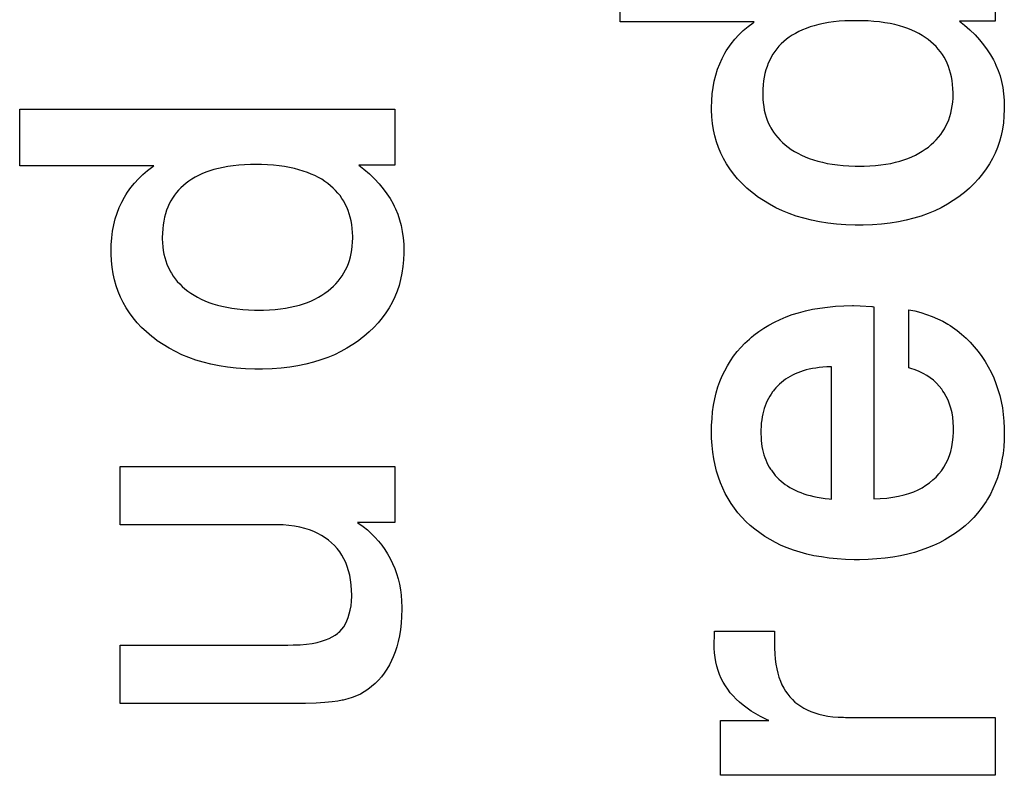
# Paper-space layout '170608_CRESCAD_1' of a CAD drawing. Header units: inches. Extents: x 0 to 17, y 0 to 11.
# Tile 102 of 139: x 15.1533 to 15.2582, y 6.6508 to 6.7313. Entities that reach past the tile are written whole.
import ezdxf

# ---------------------------------------------------------------- set-up
doc = ezdxf.new("R2010")
doc.units = ezdxf.units.IN
doc.header["$LTSCALE"] = 0.935
doc.header["$MEASUREMENT"] = 0
doc.linetypes.add('HIDDEN', pattern=[0.2, 0.1, -0.1])
doc.layers.add('DEFAULT_2', color=7, linetype='HIDDEN')

psp = doc.layouts.new('170608_CRESCAD_1')

# ---------------------------------------------------------------- linework, layer by layer
at = {"layer": 'DEFAULT_2', "color": 7, "linetype": 'CONTINUOUS'}
for p, q in [((15.21727, 6.73104), (15.21727, 6.73708)), ((15.25721, 6.73708), (15.25721, 6.73113)), ((15.23155, 6.73104), (15.21727, 6.73104)), ((15.23038, 6.73012), (15.23089, 6.73055)), ((15.23089, 6.73055), (15.23143, 6.73096)), ((15.23143, 6.73096), (15.23155, 6.73104)), ((15.2375, 6.73051), (15.23707, 6.73036)), ((15.23794, 6.73064), (15.2375, 6.73051)), ((15.23842, 6.73077), (15.23794, 6.73064)), ((15.23892, 6.73088), (15.23842, 6.73077)), ((15.23944, 6.73097), (15.23892, 6.73088)), ((15.24, 6.73105), (15.23944, 6.73097)), ((15.24058, 6.73111), (15.24, 6.73105)), ((15.2412, 6.73115), (15.24058, 6.73111)), ((15.24185, 6.73118), (15.2412, 6.73115)), ((15.24238, 6.73118), (15.24185, 6.73118)), ((15.243, 6.73117), (15.24238, 6.73118)), ((15.24366, 6.73115), (15.243, 6.73117)), ((15.24429, 6.7311), (15.24366, 6.73115)), ((15.24489, 6.73104), (15.24429, 6.7311)), ((15.24546, 6.73096), (15.24489, 6.73104)), ((15.246, 6.73087), (15.24546, 6.73096)), ((15.24651, 6.73076), (15.246, 6.73087)), ((15.247, 6.73063), (15.24651, 6.73076)), ((15.24746, 6.73049), (15.247, 6.73063)), ((15.2479, 6.73034), (15.24746, 6.73049)), ((15.25721, 6.73113), (15.25339, 6.73113)), ((15.25339, 6.73113), (15.25392, 6.7307)), ((15.25392, 6.7307), (15.25451, 6.73019)), ((15.22949, 6.72921), (15.22991, 6.72968)), ((15.22991, 6.72968), (15.23038, 6.73012)), ((15.23528, 6.72942), (15.23498, 6.7292)), ((15.2356, 6.72963), (15.23528, 6.72942)), ((15.23594, 6.72983), (15.2356, 6.72963)), ((15.23629, 6.73002), (15.23594, 6.72983)), ((15.23667, 6.7302), (15.23629, 6.73002)), ((15.23707, 6.73036), (15.23667, 6.7302)), ((15.24831, 6.73018), (15.2479, 6.73034)), ((15.2487, 6.73), (15.24831, 6.73018)), ((15.24907, 6.72981), (15.2487, 6.73)), ((15.24942, 6.72961), (15.24907, 6.72981)), ((15.24975, 6.7294), (15.24942, 6.72961)), ((15.25007, 6.72917), (15.24975, 6.7294)), ((15.25451, 6.73019), (15.25505, 6.72966)), ((15.25505, 6.72966), (15.25554, 6.72914)), ((15.22874, 6.72823), (15.2291, 6.72873)), ((15.2291, 6.72873), (15.22949, 6.72921)), ((15.23418, 6.72846), (15.23395, 6.72819)), ((15.23443, 6.72872), (15.23418, 6.72846)), ((15.2347, 6.72896), (15.23443, 6.72872)), ((15.23498, 6.7292), (15.2347, 6.72896)), ((15.25036, 6.72893), (15.25007, 6.72917)), ((15.25064, 6.72868), (15.25036, 6.72893)), ((15.2509, 6.72842), (15.25064, 6.72868)), ((15.25114, 6.72816), (15.2509, 6.72842)), ((15.25554, 6.72914), (15.25597, 6.72862)), ((15.25597, 6.72862), (15.25636, 6.72809)), ((15.22813, 6.72717), (15.22842, 6.72771)), ((15.22842, 6.72771), (15.22857, 6.72798)), ((15.22857, 6.72798), (15.22874, 6.72823)), ((15.23336, 6.72731), (15.23319, 6.72699)), ((15.23354, 6.72762), (15.23336, 6.72731)), ((15.23374, 6.72791), (15.23354, 6.72762)), ((15.23384, 6.72805), (15.23374, 6.72791)), ((15.23395, 6.72819), (15.23384, 6.72805)), ((15.25136, 6.72788), (15.25114, 6.72816)), ((15.25157, 6.72758), (15.25136, 6.72788)), ((15.25176, 6.72728), (15.25157, 6.72758)), ((15.25636, 6.72809), (15.25671, 6.72755)), ((15.25671, 6.72755), (15.25701, 6.72702)), ((15.22764, 6.72601), (15.22787, 6.7266)), ((15.22787, 6.7266), (15.22813, 6.72717)), ((15.23291, 6.72631), (15.23279, 6.72595)), ((15.23304, 6.72666), (15.23291, 6.72631)), ((15.23319, 6.72699), (15.23304, 6.72666)), ((15.25193, 6.72697), (15.25176, 6.72728)), ((15.25209, 6.72664), (15.25193, 6.72697)), ((15.25222, 6.72631), (15.25209, 6.72664)), ((15.25235, 6.72595), (15.25222, 6.72631)), ((15.25701, 6.72702), (15.25715, 6.72674)), ((15.25715, 6.72674), (15.25728, 6.72646)), ((15.25728, 6.72646), (15.25751, 6.72589)), ((15.22729, 6.72475), (15.22745, 6.72539)), ((15.22745, 6.72539), (15.22764, 6.72601)), ((15.23269, 6.72557), (15.23261, 6.72518)), ((15.23279, 6.72595), (15.23269, 6.72557)), ((15.25245, 6.72559), (15.25235, 6.72595)), ((15.25254, 6.72521), (15.25245, 6.72559)), ((15.25261, 6.72481), (15.25254, 6.72521)), ((15.25751, 6.72589), (15.25771, 6.7253)), ((15.25771, 6.7253), (15.25787, 6.72469)), ((15.22716, 6.72408), (15.22729, 6.72475)), ((15.23249, 6.72434), (15.23246, 6.72389)), ((15.23254, 6.72477), (15.23249, 6.72434)), ((15.23261, 6.72518), (15.23254, 6.72477)), ((15.25266, 6.7244), (15.25261, 6.72481)), ((15.2527, 6.72397), (15.25266, 6.7244)), ((15.25787, 6.72469), (15.258, 6.72405)), ((15.22702, 6.72266), (15.22707, 6.72338)), ((15.22707, 6.72338), (15.22716, 6.72408)), ((15.23246, 6.72389), (15.23245, 6.72341)), ((15.23245, 6.72341), (15.23245, 6.72338)), ((15.23245, 6.72338), (15.23245, 6.72327)), ((15.23245, 6.72327), (15.23247, 6.72284)), ((15.25271, 6.72351), (15.2527, 6.72397)), ((15.25272, 6.72338), (15.25271, 6.72351)), ((15.25271, 6.72293), (15.25272, 6.72337)), ((15.25272, 6.72337), (15.25272, 6.72338)), ((15.258, 6.72405), (15.25809, 6.72339)), ((15.25809, 6.72339), (15.25815, 6.7227)), ((15.227, 6.72194), (15.22702, 6.72266)), ((15.23247, 6.72284), (15.2325, 6.72242)), ((15.2325, 6.72242), (15.23255, 6.72203)), ((15.25256, 6.72172), (15.25263, 6.72211)), ((15.25263, 6.72211), (15.25268, 6.72251)), ((15.25268, 6.72251), (15.25271, 6.72293)), ((15.25815, 6.7227), (15.25817, 6.72199)), ((15.15335, 6.71572), (15.15335, 6.72176)), ((15.15335, 6.72176), (15.1933, 6.72176)), ((15.1933, 6.72176), (15.1933, 6.7158)), ((15.227, 6.72167), (15.227, 6.72194)), ((15.22704, 6.72094), (15.227, 6.72167)), ((15.23255, 6.72203), (15.23262, 6.72164)), ((15.23262, 6.72164), (15.23271, 6.72127)), ((15.23271, 6.72127), (15.23282, 6.72092)), ((15.25237, 6.72098), (15.25248, 6.72134)), ((15.25248, 6.72134), (15.25256, 6.72172)), ((15.25813, 6.72102), (15.25807, 6.72031)), ((15.25817, 6.72176), (15.25813, 6.72102)), ((15.25817, 6.72199), (15.25817, 6.72176)), ((15.22711, 6.72024), (15.22704, 6.72094)), ((15.22721, 6.71956), (15.22711, 6.72024)), ((15.23282, 6.72092), (15.23294, 6.72058)), ((15.23294, 6.72058), (15.23308, 6.72024)), ((15.23308, 6.72024), (15.23324, 6.71992)), ((15.25179, 6.71965), (15.25196, 6.71997)), ((15.25196, 6.71997), (15.25212, 6.72029)), ((15.25212, 6.72029), (15.25225, 6.72063)), ((15.25225, 6.72063), (15.25237, 6.72098)), ((15.25807, 6.72031), (15.25796, 6.71962)), ((15.22736, 6.71891), (15.22721, 6.71956)), ((15.22753, 6.71828), (15.22736, 6.71891)), ((15.23324, 6.71992), (15.23333, 6.71977)), ((15.23333, 6.71977), (15.23342, 6.71961)), ((15.23342, 6.71961), (15.23361, 6.71931)), ((15.23361, 6.71931), (15.23382, 6.71902)), ((15.23382, 6.71902), (15.23405, 6.71874)), ((15.25117, 6.71877), (15.2514, 6.71906)), ((15.2514, 6.71906), (15.2516, 6.71935)), ((15.2516, 6.71935), (15.25179, 6.71965)), ((15.25782, 6.71896), (15.25765, 6.71831)), ((15.25796, 6.71962), (15.25782, 6.71896)), ((15.22775, 6.71766), (15.22753, 6.71828)), ((15.23405, 6.71874), (15.2343, 6.71847)), ((15.2343, 6.71847), (15.23457, 6.71821)), ((15.23457, 6.71821), (15.23485, 6.71796)), ((15.23485, 6.71796), (15.23516, 6.71771)), ((15.25009, 6.71773), (15.25039, 6.71798)), ((15.25039, 6.71798), (15.25067, 6.71823)), ((15.25067, 6.71823), (15.25093, 6.7185)), ((15.25093, 6.7185), (15.25117, 6.71877)), ((15.25765, 6.71831), (15.25744, 6.71769)), ((15.228, 6.71707), (15.22775, 6.71766)), ((15.22813, 6.71678), (15.228, 6.71707)), ((15.23516, 6.71771), (15.23549, 6.71748)), ((15.23549, 6.71748), (15.23583, 6.71726)), ((15.23583, 6.71726), (15.2362, 6.71706)), ((15.2362, 6.71706), (15.23658, 6.71686)), ((15.23658, 6.71686), (15.23698, 6.71668)), ((15.24832, 6.71668), (15.2487, 6.71687)), ((15.2487, 6.71687), (15.24907, 6.71706)), ((15.24907, 6.71706), (15.24943, 6.71727)), ((15.24943, 6.71727), (15.24976, 6.71749)), ((15.24976, 6.71749), (15.25009, 6.71773)), ((15.25719, 6.71709), (15.25691, 6.71651)), ((15.25744, 6.71769), (15.25719, 6.71709)), ((15.17666, 6.71578), (15.17608, 6.71572)), ((15.17728, 6.71583), (15.17666, 6.71578)), ((15.17793, 6.71585), (15.17728, 6.71583)), ((15.17846, 6.71586), (15.17793, 6.71585)), ((15.17908, 6.71585), (15.17846, 6.71586)), ((15.17974, 6.71582), (15.17908, 6.71585)), ((15.18037, 6.71578), (15.17974, 6.71582)), ((15.18097, 6.71572), (15.18037, 6.71578)), ((15.1933, 6.7158), (15.18947, 6.7158)), ((15.18947, 6.7158), (15.19, 6.71538)), ((15.22828, 6.71649), (15.22813, 6.71678)), ((15.2286, 6.71593), (15.22828, 6.71649)), ((15.22896, 6.71539), (15.2286, 6.71593)), ((15.23698, 6.71668), (15.2374, 6.71652)), ((15.2374, 6.71652), (15.23784, 6.71636)), ((15.23784, 6.71636), (15.23831, 6.71623)), ((15.23831, 6.71623), (15.2388, 6.7161)), ((15.2388, 6.7161), (15.23931, 6.71599)), ((15.23931, 6.71599), (15.23985, 6.7159)), ((15.23985, 6.7159), (15.24041, 6.71582)), ((15.24041, 6.71582), (15.24101, 6.71576)), ((15.24101, 6.71576), (15.24163, 6.71572)), ((15.24386, 6.71572), (15.24446, 6.71576)), ((15.24446, 6.71576), (15.24502, 6.71582)), ((15.24502, 6.71582), (15.24556, 6.7159)), ((15.24556, 6.7159), (15.24608, 6.71599)), ((15.24608, 6.71599), (15.24657, 6.7161)), ((15.24657, 6.7161), (15.24704, 6.71622)), ((15.24704, 6.71622), (15.24748, 6.71636)), ((15.24748, 6.71636), (15.24791, 6.71652)), ((15.24791, 6.71652), (15.24832, 6.71668)), ((15.2566, 6.71594), (15.25625, 6.71539)), ((15.25691, 6.71651), (15.2566, 6.71594)), ((15.16763, 6.71572), (15.15335, 6.71572)), ((15.166, 6.71435), (15.16646, 6.7148)), ((15.16646, 6.7148), (15.16697, 6.71523)), ((15.16697, 6.71523), (15.16751, 6.71564)), ((15.16751, 6.71564), (15.16763, 6.71572)), ((15.17275, 6.71487), (15.17237, 6.7147)), ((15.17315, 6.71504), (15.17275, 6.71487)), ((15.17358, 6.71519), (15.17315, 6.71504)), ((15.17402, 6.71532), (15.17358, 6.71519)), ((15.1745, 6.71544), (15.17402, 6.71532)), ((15.175, 6.71555), (15.1745, 6.71544)), ((15.17552, 6.71565), (15.175, 6.71555)), ((15.17608, 6.71572), (15.17552, 6.71565)), ((15.18154, 6.71564), (15.18097, 6.71572)), ((15.18208, 6.71554), (15.18154, 6.71564)), ((15.1826, 6.71543), (15.18208, 6.71554)), ((15.18308, 6.71531), (15.1826, 6.71543)), ((15.18354, 6.71517), (15.18308, 6.71531)), ((15.18398, 6.71502), (15.18354, 6.71517)), ((15.18439, 6.71485), (15.18398, 6.71502)), ((15.18478, 6.71468), (15.18439, 6.71485)), ((15.19, 6.71538), (15.19059, 6.71486)), ((15.19059, 6.71486), (15.19113, 6.71434)), ((15.22935, 6.71486), (15.22896, 6.71539)), ((15.22978, 6.71434), (15.22935, 6.71486)), ((15.24163, 6.71572), (15.24228, 6.7157)), ((15.24228, 6.7157), (15.24278, 6.71569)), ((15.24278, 6.71569), (15.24324, 6.71569)), ((15.24324, 6.71569), (15.24386, 6.71572)), ((15.25586, 6.71486), (15.25543, 6.71435)), ((15.25625, 6.71539), (15.25586, 6.71486)), ((15.16518, 6.71341), (15.16557, 6.71389)), ((15.16557, 6.71389), (15.166, 6.71435)), ((15.17106, 6.71387), (15.17078, 6.71364)), ((15.17136, 6.7141), (15.17106, 6.71387)), ((15.17168, 6.71431), (15.17136, 6.7141)), ((15.17202, 6.71451), (15.17168, 6.71431)), ((15.17237, 6.7147), (15.17202, 6.71451)), ((15.18515, 6.71449), (15.18478, 6.71468)), ((15.1855, 6.71429), (15.18515, 6.71449)), ((15.18583, 6.71407), (15.1855, 6.71429)), ((15.18615, 6.71385), (15.18583, 6.71407)), ((15.18644, 6.71361), (15.18615, 6.71385)), ((15.19113, 6.71434), (15.19162, 6.71382)), ((15.19162, 6.71382), (15.19206, 6.71329)), ((15.23025, 6.71385), (15.22978, 6.71434)), ((15.23076, 6.71336), (15.23025, 6.71385)), ((15.25497, 6.71384), (15.25447, 6.71336)), ((15.25543, 6.71435), (15.25497, 6.71384)), ((15.1645, 6.71239), (15.16465, 6.71265)), ((15.16465, 6.71265), (15.16482, 6.71291)), ((15.16482, 6.71291), (15.16518, 6.71341)), ((15.16992, 6.71273), (15.16982, 6.71259)), ((15.17003, 6.71287), (15.16992, 6.71273)), ((15.17026, 6.71314), (15.17003, 6.71287)), ((15.17051, 6.71339), (15.17026, 6.71314)), ((15.17078, 6.71364), (15.17051, 6.71339)), ((15.18672, 6.71336), (15.18644, 6.71361)), ((15.18698, 6.7131), (15.18672, 6.71336)), ((15.18722, 6.71283), (15.18698, 6.7131)), ((15.18745, 6.71255), (15.18722, 6.71283)), ((15.19206, 6.71329), (15.19244, 6.71276)), ((15.19244, 6.71276), (15.19279, 6.71223)), ((15.23132, 6.71289), (15.23076, 6.71336)), ((15.23161, 6.71266), (15.23132, 6.71289)), ((15.23191, 6.71244), (15.23161, 6.71266)), ((15.25363, 6.71266), (15.25334, 6.71244)), ((15.25392, 6.71289), (15.25363, 6.71266)), ((15.25447, 6.71336), (15.25392, 6.71289)), ((15.16395, 6.71128), (15.16421, 6.71185)), ((15.16421, 6.71185), (15.1645, 6.71239)), ((15.16927, 6.71167), (15.16913, 6.71134)), ((15.16944, 6.71199), (15.16927, 6.71167)), ((15.16962, 6.71229), (15.16944, 6.71199)), ((15.16982, 6.71259), (15.16962, 6.71229)), ((15.18765, 6.71226), (15.18745, 6.71255)), ((15.18784, 6.71196), (15.18765, 6.71226)), ((15.18801, 6.71165), (15.18784, 6.71196)), ((15.18817, 6.71132), (15.18801, 6.71165)), ((15.19279, 6.71223), (15.19309, 6.71169)), ((15.19309, 6.71169), (15.19323, 6.71142)), ((15.23253, 6.71202), (15.23191, 6.71244)), ((15.23317, 6.71163), (15.23253, 6.71202)), ((15.23384, 6.71127), (15.23317, 6.71163)), ((15.25211, 6.71163), (15.25145, 6.71127)), ((15.25274, 6.71202), (15.25211, 6.71163)), ((15.25334, 6.71244), (15.25274, 6.71202)), ((15.16353, 6.71007), (15.16372, 6.71069)), ((15.16372, 6.71069), (15.16395, 6.71128)), ((15.16887, 6.71063), (15.16877, 6.71025)), ((15.16899, 6.71099), (15.16887, 6.71063)), ((15.16913, 6.71134), (15.16899, 6.71099)), ((15.18831, 6.71098), (15.18817, 6.71132)), ((15.18843, 6.71063), (15.18831, 6.71098)), ((15.18853, 6.71027), (15.18843, 6.71063)), ((15.19323, 6.71142), (15.19336, 6.71114)), ((15.19336, 6.71114), (15.19359, 6.71057)), ((15.19359, 6.71057), (15.19379, 6.70998)), ((15.23454, 6.71094), (15.23384, 6.71127)), ((15.23526, 6.71064), (15.23454, 6.71094)), ((15.23602, 6.71038), (15.23526, 6.71064)), ((15.25006, 6.71065), (15.24931, 6.71038)), ((15.25077, 6.71094), (15.25006, 6.71065)), ((15.25145, 6.71127), (15.25077, 6.71094)), ((15.16337, 6.70943), (15.16353, 6.71007)), ((15.16869, 6.70985), (15.16862, 6.70944)), ((15.16877, 6.71025), (15.16869, 6.70985)), ((15.18862, 6.70988), (15.18853, 6.71027)), ((15.18869, 6.70949), (15.18862, 6.70988)), ((15.18875, 6.70907), (15.18869, 6.70949)), ((15.19379, 6.70998), (15.19395, 6.70937)), ((15.23681, 6.71014), (15.23602, 6.71038)), ((15.23763, 6.70993), (15.23681, 6.71014)), ((15.23849, 6.70976), (15.23763, 6.70993)), ((15.23938, 6.70962), (15.23849, 6.70976)), ((15.24031, 6.70951), (15.23938, 6.70962)), ((15.24129, 6.70944), (15.24031, 6.70951)), ((15.24509, 6.70952), (15.24413, 6.70944)), ((15.24601, 6.70962), (15.24509, 6.70952)), ((15.24689, 6.70976), (15.24601, 6.70962)), ((15.24773, 6.70994), (15.24689, 6.70976)), ((15.24854, 6.71014), (15.24773, 6.70994)), ((15.24931, 6.71038), (15.24854, 6.71014)), ((15.16315, 6.70806), (15.16324, 6.70876)), ((15.16324, 6.70876), (15.16337, 6.70943)), ((15.16854, 6.70856), (15.16853, 6.70809)), ((15.16857, 6.70901), (15.16854, 6.70856)), ((15.16862, 6.70944), (15.16857, 6.70901)), ((15.18878, 6.70864), (15.18875, 6.70907)), ((15.1888, 6.70819), (15.18878, 6.70864)), ((15.19395, 6.70937), (15.19408, 6.70873)), ((15.19408, 6.70873), (15.19417, 6.70807)), ((15.2423, 6.70941), (15.24129, 6.70944)), ((15.24271, 6.70941), (15.2423, 6.70941)), ((15.24313, 6.70941), (15.24271, 6.70941)), ((15.24413, 6.70944), (15.24313, 6.70941)), ((15.1631, 6.70733), (15.16315, 6.70806)), ((15.16853, 6.70809), (15.16853, 6.70806)), ((15.16853, 6.70806), (15.16853, 6.70795)), ((15.16853, 6.70795), (15.16855, 6.70752)), ((15.16855, 6.70752), (15.16858, 6.7071)), ((15.18876, 6.70719), (15.18879, 6.70761)), ((15.18879, 6.70761), (15.1888, 6.70805)), ((15.1888, 6.70806), (15.1888, 6.70819)), ((15.1888, 6.70805), (15.1888, 6.70806)), ((15.19417, 6.70807), (15.19423, 6.70738)), ((15.19423, 6.70738), (15.19425, 6.70667)), ((15.16308, 6.70662), (15.1631, 6.70733)), ((15.16308, 6.70634), (15.16308, 6.70662)), ((15.16312, 6.70562), (15.16308, 6.70634)), ((15.16858, 6.7071), (15.16863, 6.7067)), ((15.16863, 6.7067), (15.1687, 6.70632)), ((15.18856, 6.70602), (15.18864, 6.70639)), ((15.18864, 6.70639), (15.18871, 6.70678)), ((15.18871, 6.70678), (15.18876, 6.70719)), ((15.19425, 6.70644), (15.19422, 6.7057)), ((15.19425, 6.70667), (15.19425, 6.70644)), ((15.16319, 6.70492), (15.16312, 6.70562)), ((15.1687, 6.70632), (15.16879, 6.70595)), ((15.16879, 6.70595), (15.1689, 6.7056)), ((15.1689, 6.7056), (15.16902, 6.70525)), ((15.1882, 6.70497), (15.18834, 6.70531)), ((15.18834, 6.70531), (15.18845, 6.70566)), ((15.18845, 6.70566), (15.18856, 6.70602)), ((15.19422, 6.7057), (15.19415, 6.70499)), ((15.16329, 6.70424), (15.16319, 6.70492)), ((15.16344, 6.70359), (15.16329, 6.70424)), ((15.16902, 6.70525), (15.16916, 6.70492)), ((15.16916, 6.70492), (15.16932, 6.7046)), ((15.16932, 6.7046), (15.16941, 6.70444)), ((15.16941, 6.70444), (15.1695, 6.70429)), ((15.1695, 6.70429), (15.16969, 6.70399)), ((15.18769, 6.70403), (15.18787, 6.70433)), ((15.18787, 6.70433), (15.18805, 6.70465)), ((15.18805, 6.70465), (15.1882, 6.70497)), ((15.19404, 6.7043), (15.1939, 6.70363)), ((15.19415, 6.70499), (15.19404, 6.7043)), ((15.16361, 6.70295), (15.16344, 6.70359)), ((15.16969, 6.70399), (15.1699, 6.7037)), ((15.1699, 6.7037), (15.17013, 6.70342)), ((15.17013, 6.70342), (15.17038, 6.70315)), ((15.18701, 6.70317), (15.18726, 6.70345)), ((15.18726, 6.70345), (15.18748, 6.70373)), ((15.18748, 6.70373), (15.18769, 6.70403)), ((15.1939, 6.70363), (15.19373, 6.70299)), ((15.16383, 6.70234), (15.16361, 6.70295)), ((15.16408, 6.70175), (15.16383, 6.70234)), ((15.17038, 6.70315), (15.17065, 6.70289)), ((15.17065, 6.70289), (15.17093, 6.70263)), ((15.17093, 6.70263), (15.17124, 6.70239)), ((15.17124, 6.70239), (15.17157, 6.70216)), ((15.17157, 6.70216), (15.17191, 6.70194)), ((15.18551, 6.70195), (15.18585, 6.70217)), ((15.18585, 6.70217), (15.18617, 6.70241)), ((15.18617, 6.70241), (15.18647, 6.70265)), ((15.18647, 6.70265), (15.18675, 6.70291)), ((15.18675, 6.70291), (15.18701, 6.70317)), ((15.19352, 6.70237), (15.19327, 6.70177)), ((15.19373, 6.70299), (15.19352, 6.70237)), ((15.16421, 6.70146), (15.16408, 6.70175)), ((15.16436, 6.70117), (15.16421, 6.70146)), ((15.16468, 6.70061), (15.16436, 6.70117)), ((15.17191, 6.70194), (15.17228, 6.70173)), ((15.17228, 6.70173), (15.17266, 6.70154)), ((15.17266, 6.70154), (15.17306, 6.70136)), ((15.17306, 6.70136), (15.17348, 6.70119)), ((15.17348, 6.70119), (15.17392, 6.70104)), ((15.18356, 6.70104), (15.18399, 6.70119)), ((15.18399, 6.70119), (15.1844, 6.70136)), ((15.1844, 6.70136), (15.18478, 6.70154)), ((15.18478, 6.70154), (15.18515, 6.70174)), ((15.18515, 6.70174), (15.18551, 6.70195)), ((15.19299, 6.70119), (15.19268, 6.70062)), ((15.19327, 6.70177), (15.19299, 6.70119)), ((15.16504, 6.70006), (15.16468, 6.70061)), ((15.16543, 6.69954), (15.16504, 6.70006)), ((15.17392, 6.70104), (15.17439, 6.7009)), ((15.17439, 6.7009), (15.17488, 6.70078)), ((15.17488, 6.70078), (15.17539, 6.70067)), ((15.17539, 6.70067), (15.17593, 6.70058)), ((15.17593, 6.70058), (15.1765, 6.7005)), ((15.1765, 6.7005), (15.17709, 6.70044)), ((15.17709, 6.70044), (15.17771, 6.7004)), ((15.17771, 6.7004), (15.17836, 6.70037)), ((15.17836, 6.70037), (15.17886, 6.70037)), ((15.17886, 6.70037), (15.17932, 6.70037)), ((15.17932, 6.70037), (15.17994, 6.7004)), ((15.17994, 6.7004), (15.18054, 6.70044)), ((15.18054, 6.70044), (15.1811, 6.7005)), ((15.1811, 6.7005), (15.18164, 6.70057)), ((15.18164, 6.70057), (15.18216, 6.70067)), ((15.18216, 6.70067), (15.18265, 6.70078)), ((15.18265, 6.70078), (15.18312, 6.7009)), ((15.18312, 6.7009), (15.18356, 6.70104)), ((15.19233, 6.70007), (15.19194, 6.69954)), ((15.19268, 6.70062), (15.19233, 6.70007)), ((15.23558, 6.69988), (15.23627, 6.70009)), ((15.23627, 6.70009), (15.23699, 6.70028)), ((15.23699, 6.70028), (15.23774, 6.70045)), ((15.23774, 6.70045), (15.23852, 6.70058)), ((15.23852, 6.70058), (15.23933, 6.70069)), ((15.23933, 6.70069), (15.24018, 6.70077)), ((15.24018, 6.70077), (15.24107, 6.70082)), ((15.24107, 6.70082), (15.242, 6.70084)), ((15.242, 6.70084), (15.24211, 6.70084)), ((15.24211, 6.70084), (15.24281, 6.70083)), ((15.24281, 6.70083), (15.24407, 6.70076)), ((15.24407, 6.70076), (15.24408, 6.70076)), ((15.24408, 6.70076), (15.24412, 6.70075)), ((15.24412, 6.70075), (15.24427, 6.70073)), ((15.24427, 6.70073), (15.24427, 6.68026)), ((15.248, 6.69421), (15.248, 6.70041)), ((15.248, 6.70041), (15.24865, 6.70027)), ((15.24865, 6.70027), (15.24929, 6.70011)), ((15.24929, 6.70011), (15.2499, 6.69991)), ((15.16586, 6.69902), (15.16543, 6.69954)), ((15.16633, 6.69852), (15.16586, 6.69902)), ((15.19151, 6.69902), (15.19105, 6.69852)), ((15.19194, 6.69954), (15.19151, 6.69902)), ((15.23311, 6.69877), (15.23369, 6.69909)), ((15.23369, 6.69909), (15.2343, 6.69938)), ((15.2343, 6.69938), (15.23493, 6.69964)), ((15.23493, 6.69964), (15.23558, 6.69988)), ((15.2499, 6.69991), (15.25049, 6.6997)), ((15.25049, 6.6997), (15.25106, 6.69945)), ((15.25106, 6.69945), (15.25161, 6.69918)), ((15.25161, 6.69918), (15.25214, 6.69887)), ((15.16685, 6.69804), (15.16633, 6.69852)), ((15.1674, 6.69756), (15.16685, 6.69804)), ((15.19055, 6.69804), (15.19, 6.69756)), ((15.19105, 6.69852), (15.19055, 6.69804)), ((15.23151, 6.69769), (15.23202, 6.69808)), ((15.23202, 6.69808), (15.23256, 6.69844)), ((15.23256, 6.69844), (15.23311, 6.69877)), ((15.25214, 6.69887), (15.2524, 6.69871)), ((15.2524, 6.69871), (15.25265, 6.69855)), ((15.25265, 6.69855), (15.25315, 6.69819)), ((15.25315, 6.69819), (15.25362, 6.6978)), ((15.1677, 6.69734), (15.1674, 6.69756)), ((15.16799, 6.69711), (15.1677, 6.69734)), ((15.16861, 6.69669), (15.16799, 6.69711)), ((15.18942, 6.69711), (15.18882, 6.6967)), ((15.18971, 6.69734), (15.18942, 6.69711)), ((15.19, 6.69756), (15.18971, 6.69734)), ((15.23056, 6.69685), (15.23103, 6.69728)), ((15.23103, 6.69728), (15.23127, 6.69749)), ((15.23127, 6.69749), (15.23151, 6.69769)), ((15.25362, 6.6978), (15.25409, 6.69739)), ((15.25409, 6.69739), (15.25453, 6.69695)), ((15.25453, 6.69695), (15.25496, 6.69647)), ((15.16925, 6.69631), (15.16861, 6.69669)), ((15.16992, 6.69595), (15.16925, 6.69631)), ((15.17062, 6.69562), (15.16992, 6.69595)), ((15.18753, 6.69595), (15.18685, 6.69562)), ((15.18819, 6.69631), (15.18753, 6.69595)), ((15.18882, 6.6967), (15.18819, 6.69631)), ((15.22935, 6.69546), (15.22973, 6.69594)), ((15.22973, 6.69594), (15.23013, 6.6964)), ((15.23013, 6.6964), (15.23056, 6.69685)), ((15.25496, 6.69647), (15.25537, 6.69597)), ((15.25537, 6.69597), (15.25577, 6.69543)), ((15.17134, 6.69532), (15.17062, 6.69562)), ((15.1721, 6.69505), (15.17134, 6.69532)), ((15.17289, 6.69482), (15.1721, 6.69505)), ((15.17371, 6.69461), (15.17289, 6.69482)), ((15.18462, 6.69482), (15.18381, 6.69461)), ((15.18539, 6.69506), (15.18462, 6.69482)), ((15.18614, 6.69532), (15.18539, 6.69506)), ((15.18685, 6.69562), (15.18614, 6.69532)), ((15.22869, 6.69444), (15.22901, 6.69496)), ((15.22901, 6.69496), (15.22935, 6.69546)), ((15.25577, 6.69543), (15.25613, 6.69488)), ((15.25613, 6.69488), (15.25646, 6.69432)), ((15.17457, 6.69444), (15.17371, 6.69461)), ((15.17546, 6.6943), (15.17457, 6.69444)), ((15.17639, 6.69419), (15.17546, 6.6943)), ((15.17737, 6.69412), (15.17639, 6.69419)), ((15.17838, 6.69409), (15.17737, 6.69412)), ((15.17879, 6.69408), (15.17838, 6.69409)), ((15.17921, 6.69409), (15.17879, 6.69408)), ((15.18021, 6.69412), (15.17921, 6.69409)), ((15.18117, 6.69419), (15.18021, 6.69412)), ((15.18209, 6.6943), (15.18117, 6.69419)), ((15.18297, 6.69444), (15.18209, 6.6943)), ((15.18381, 6.69461), (15.18297, 6.69444)), ((15.22813, 6.69335), (15.2284, 6.69391)), ((15.2284, 6.69391), (15.22869, 6.69444)), ((15.23646, 6.6938), (15.23617, 6.69369)), ((15.23676, 6.6939), (15.23646, 6.6938)), ((15.23707, 6.69399), (15.23676, 6.6939)), ((15.2374, 6.69407), (15.23707, 6.69399)), ((15.23774, 6.69414), (15.2374, 6.69407)), ((15.2381, 6.6942), (15.23774, 6.69414)), ((15.23847, 6.69425), (15.2381, 6.6942)), ((15.23886, 6.69429), (15.23847, 6.69425)), ((15.23926, 6.69431), (15.23886, 6.69429)), ((15.23968, 6.69432), (15.23926, 6.69431)), ((15.23977, 6.69432), (15.23968, 6.69432)), ((15.23977, 6.68024), (15.23977, 6.69432)), ((15.24822, 6.69415), (15.248, 6.69421)), ((15.24868, 6.694), (15.24822, 6.69415)), ((15.24912, 6.69383), (15.24868, 6.694)), ((15.24953, 6.69363), (15.24912, 6.69383)), ((15.25646, 6.69432), (15.25676, 6.69374)), ((15.25676, 6.69374), (15.25704, 6.69315)), ((15.22768, 6.69218), (15.2279, 6.69278)), ((15.2279, 6.69278), (15.22813, 6.69335)), ((15.23465, 6.69284), (15.23444, 6.69266)), ((15.23488, 6.693), (15.23465, 6.69284)), ((15.23512, 6.69316), (15.23488, 6.693)), ((15.23536, 6.69331), (15.23512, 6.69316)), ((15.23562, 6.69344), (15.23536, 6.69331)), ((15.23589, 6.69357), (15.23562, 6.69344)), ((15.23617, 6.69369), (15.23589, 6.69357)), ((15.24992, 6.69341), (15.24953, 6.69363)), ((15.25028, 6.69316), (15.24992, 6.69341)), ((15.25062, 6.69289), (15.25028, 6.69316)), ((15.25094, 6.69259), (15.25062, 6.69289)), ((15.25704, 6.69315), (15.25728, 6.69255)), ((15.2275, 6.69156), (15.22768, 6.69218)), ((15.23349, 6.69166), (15.23334, 6.69143)), ((15.23358, 6.69176), (15.23349, 6.69166)), ((15.23366, 6.69187), (15.23358, 6.69176)), ((15.23384, 6.69208), (15.23366, 6.69187)), ((15.23403, 6.69228), (15.23384, 6.69208)), ((15.23423, 6.69248), (15.23403, 6.69228)), ((15.23444, 6.69266), (15.23423, 6.69248)), ((15.25123, 6.69227), (15.25094, 6.69259)), ((15.25151, 6.69193), (15.25123, 6.69227)), ((15.25164, 6.69175), (15.25151, 6.69193)), ((15.25176, 6.69156), (15.25164, 6.69175)), ((15.25728, 6.69255), (15.25749, 6.69192)), ((15.25749, 6.69192), (15.25768, 6.69128)), ((15.22722, 6.69025), (15.22734, 6.69092)), ((15.22734, 6.69092), (15.2275, 6.69156)), ((15.23293, 6.6907), (15.23281, 6.69044)), ((15.23306, 6.69096), (15.23293, 6.6907)), ((15.23319, 6.6912), (15.23306, 6.69096)), ((15.23334, 6.69143), (15.23319, 6.6912)), ((15.25198, 6.69118), (15.25176, 6.69156)), ((15.25218, 6.69077), (15.25198, 6.69118)), ((15.25235, 6.69035), (15.25218, 6.69077)), ((15.25768, 6.69128), (15.25784, 6.69062)), ((15.25784, 6.69062), (15.25796, 6.68995)), ((15.22705, 6.68883), (15.22712, 6.68955)), ((15.22712, 6.68955), (15.22722, 6.69025)), ((15.23253, 6.68961), (15.23246, 6.68931)), ((15.23262, 6.6899), (15.23253, 6.68961)), ((15.23271, 6.69018), (15.23262, 6.6899)), ((15.23281, 6.69044), (15.23271, 6.69018)), ((15.25249, 6.68991), (15.25235, 6.69035)), ((15.2526, 6.68944), (15.25249, 6.68991)), ((15.25796, 6.68995), (15.25806, 6.68925)), ((15.22701, 6.68808), (15.22705, 6.68883)), ((15.23234, 6.68867), (15.2323, 6.68834)), ((15.23239, 6.68899), (15.23234, 6.68867)), ((15.23246, 6.68931), (15.23239, 6.68899)), ((15.25269, 6.68895), (15.2526, 6.68944)), ((15.25274, 6.68843), (15.25269, 6.68895)), ((15.25806, 6.68925), (15.25813, 6.68853)), ((15.25813, 6.68853), (15.25816, 6.68779)), ((15.227, 6.6875), (15.22701, 6.68808)), ((15.22701, 6.68672), (15.227, 6.6875)), ((15.23226, 6.68762), (15.23225, 6.68734)), ((15.23227, 6.68799), (15.23226, 6.68762)), ((15.2323, 6.68834), (15.23227, 6.68799)), ((15.25277, 6.68789), (15.25274, 6.68843)), ((15.25277, 6.68771), (15.25277, 6.68789)), ((15.25277, 6.68742), (15.25277, 6.68771)), ((15.25816, 6.68779), (15.25817, 6.68734)), ((15.22706, 6.68596), (15.22701, 6.68672)), ((15.23225, 6.68734), (15.23226, 6.68719)), ((15.23226, 6.68719), (15.23227, 6.68684)), ((15.23227, 6.68684), (15.23229, 6.68649)), ((15.23229, 6.68649), (15.23233, 6.68616)), ((15.25267, 6.68631), (15.25274, 6.68685)), ((15.25274, 6.68685), (15.25277, 6.68742)), ((15.25815, 6.68656), (15.2581, 6.68581)), ((15.25817, 6.68733), (15.25815, 6.68656)), ((15.25817, 6.68734), (15.25817, 6.68733)), ((15.22714, 6.68523), (15.22706, 6.68596)), ((15.23233, 6.68616), (15.23237, 6.68584)), ((15.23237, 6.68584), (15.23243, 6.68554)), ((15.23243, 6.68554), (15.2325, 6.68524)), ((15.25247, 6.68532), (15.25258, 6.6858)), ((15.25258, 6.6858), (15.25267, 6.68631)), ((15.2581, 6.68581), (15.25803, 6.6851)), ((15.22724, 6.68453), (15.22714, 6.68523)), ((15.22738, 6.68385), (15.22724, 6.68453)), ((15.2325, 6.68524), (15.23258, 6.68495)), ((15.23258, 6.68495), (15.23268, 6.68468)), ((15.23268, 6.68468), (15.23278, 6.68441)), ((15.23278, 6.68441), (15.23289, 6.68415)), ((15.25195, 6.68403), (15.25215, 6.68444)), ((15.25215, 6.68444), (15.25232, 6.68487)), ((15.25232, 6.68487), (15.25247, 6.68532)), ((15.25792, 6.68441), (15.25778, 6.68375)), ((15.25803, 6.6851), (15.25792, 6.68441)), ((15.16403, 6.67751), (15.16403, 6.68371)), ((15.16403, 6.68371), (15.1933, 6.68371)), ((15.1933, 6.68371), (15.1933, 6.67775)), ((15.22754, 6.6832), (15.22738, 6.68385)), ((15.23289, 6.68415), (15.23301, 6.6839)), ((15.23301, 6.6839), (15.23315, 6.68366)), ((15.23315, 6.68366), (15.23329, 6.68342)), ((15.23329, 6.68342), (15.23337, 6.68331)), ((15.23337, 6.68331), (15.23345, 6.6832)), ((15.2512, 6.68292), (15.25148, 6.68327)), ((15.25148, 6.68327), (15.25161, 6.68345)), ((15.25161, 6.68345), (15.25173, 6.68364)), ((15.25173, 6.68364), (15.25195, 6.68403)), ((15.25778, 6.68375), (15.25762, 6.68311)), ((15.22773, 6.68258), (15.22754, 6.6832)), ((15.22795, 6.68197), (15.22773, 6.68258)), ((15.23345, 6.6832), (15.23362, 6.68298)), ((15.23362, 6.68298), (15.23379, 6.68276)), ((15.23379, 6.68276), (15.23398, 6.68256)), ((15.23398, 6.68256), (15.23418, 6.68236)), ((15.23418, 6.68236), (15.2344, 6.68217)), ((15.25021, 6.68198), (15.25057, 6.68228)), ((15.25057, 6.68228), (15.2509, 6.68259)), ((15.2509, 6.68259), (15.2512, 6.68292)), ((15.25743, 6.68249), (15.25721, 6.6819)), ((15.25762, 6.68311), (15.25743, 6.68249)), ((15.22819, 6.68139), (15.22795, 6.68197)), ((15.22846, 6.68083), (15.22819, 6.68139)), ((15.2344, 6.68217), (15.23462, 6.68198)), ((15.23462, 6.68198), (15.23485, 6.68181)), ((15.23485, 6.68181), (15.2351, 6.68164)), ((15.2351, 6.68164), (15.23535, 6.68149)), ((15.23535, 6.68149), (15.23562, 6.68134)), ((15.23562, 6.68134), (15.2359, 6.68119)), ((15.2359, 6.68119), (15.23619, 6.68106)), ((15.24852, 6.68103), (15.24898, 6.68124)), ((15.24898, 6.68124), (15.24942, 6.68146)), ((15.24942, 6.68146), (15.24983, 6.68171)), ((15.24983, 6.68171), (15.25021, 6.68198)), ((15.25696, 6.68133), (15.25669, 6.68078)), ((15.25721, 6.6819), (15.25696, 6.68133)), ((15.22876, 6.68029), (15.22846, 6.68083)), ((15.22908, 6.67977), (15.22876, 6.68029)), ((15.23619, 6.68106), (15.2365, 6.68093)), ((15.2365, 6.68093), (15.23682, 6.68082)), ((15.23682, 6.68082), (15.23716, 6.68071)), ((15.23716, 6.68071), (15.23751, 6.68061)), ((15.23751, 6.68061), (15.23788, 6.68052)), ((15.23788, 6.68052), (15.23826, 6.68044)), ((15.23826, 6.68044), (15.23866, 6.68037)), ((15.23866, 6.68037), (15.23908, 6.68031)), ((15.23908, 6.68031), (15.23952, 6.68026)), ((15.23952, 6.68026), (15.23977, 6.68024)), ((15.24427, 6.68026), (15.24496, 6.68029)), ((15.24496, 6.68029), (15.24566, 6.68035)), ((15.24566, 6.68035), (15.24631, 6.68044)), ((15.24631, 6.68044), (15.24692, 6.68055)), ((15.24692, 6.68055), (15.24749, 6.68069)), ((15.24749, 6.68069), (15.24802, 6.68085)), ((15.24802, 6.68085), (15.24852, 6.68103)), ((15.25639, 6.68025), (15.25623, 6.67999)), ((15.25669, 6.68078), (15.25639, 6.68025)), ((15.22925, 6.67952), (15.22908, 6.67977)), ((15.22943, 6.67927), (15.22925, 6.67952)), ((15.22981, 6.67879), (15.22943, 6.67927)), ((15.25571, 6.67923), (15.25532, 6.67875)), ((15.25606, 6.67973), (15.25571, 6.67923)), ((15.25623, 6.67999), (15.25606, 6.67973)), ((15.23022, 6.67832), (15.22981, 6.67879)), ((15.23065, 6.67787), (15.23022, 6.67832)), ((15.25491, 6.67829), (15.25447, 6.67784)), ((15.25532, 6.67875), (15.25491, 6.67829)), ((15.1807, 6.67751), (15.16403, 6.67751)), ((15.18138, 6.67749), (15.1807, 6.67751)), ((15.18201, 6.67743), (15.18138, 6.67749)), ((15.18261, 6.67735), (15.18201, 6.67743)), ((15.18317, 6.67725), (15.18261, 6.67735)), ((15.18369, 6.67712), (15.18317, 6.67725)), ((15.18419, 6.67696), (15.18369, 6.67712)), ((15.1893, 6.67775), (15.18945, 6.67766)), ((15.1933, 6.67775), (15.1893, 6.67775)), ((15.18945, 6.67766), (15.18992, 6.67732)), ((15.18992, 6.67732), (15.19036, 6.67697)), ((15.23112, 6.67744), (15.23065, 6.67787)), ((15.23161, 6.67703), (15.23112, 6.67744)), ((15.23213, 6.67664), (15.23161, 6.67703)), ((15.25349, 6.677), (15.25297, 6.67661)), ((15.254, 6.67741), (15.25349, 6.677)), ((15.25447, 6.67784), (15.254, 6.67741)), ((15.18465, 6.67679), (15.18419, 6.67696)), ((15.18508, 6.67659), (15.18465, 6.67679)), ((15.18549, 6.67637), (15.18508, 6.67659)), ((15.18587, 6.67613), (15.18549, 6.67637)), ((15.18623, 6.67587), (15.18587, 6.67613)), ((15.19036, 6.67697), (15.19078, 6.67659)), ((15.19078, 6.67659), (15.19117, 6.6762)), ((15.19117, 6.6762), (15.19154, 6.67578)), ((15.23267, 6.67627), (15.23213, 6.67664)), ((15.23323, 6.67593), (15.23267, 6.67627)), ((15.23381, 6.67561), (15.23323, 6.67593)), ((15.25242, 6.67625), (15.25185, 6.67591)), ((15.25297, 6.67661), (15.25242, 6.67625)), ((15.18656, 6.67559), (15.18623, 6.67587)), ((15.18687, 6.67529), (15.18656, 6.67559)), ((15.18716, 6.67497), (15.18687, 6.67529)), ((15.18742, 6.67464), (15.18716, 6.67497)), ((15.19154, 6.67578), (15.19189, 6.67535)), ((15.19189, 6.67535), (15.19222, 6.67489)), ((15.19222, 6.67489), (15.19252, 6.67441)), ((15.23443, 6.67532), (15.23381, 6.67561)), ((15.23506, 6.67505), (15.23443, 6.67532)), ((15.23573, 6.6748), (15.23506, 6.67505)), ((15.24999, 6.67504), (15.24932, 6.67479)), ((15.25064, 6.6753), (15.24999, 6.67504)), ((15.25126, 6.67559), (15.25064, 6.6753)), ((15.25185, 6.67591), (15.25126, 6.67559)), ((15.18766, 6.67428), (15.18742, 6.67464)), ((15.18787, 6.6739), (15.18766, 6.67428)), ((15.18806, 6.6735), (15.18787, 6.6739)), ((15.19252, 6.67441), (15.1928, 6.67391)), ((15.1928, 6.67391), (15.19305, 6.67339)), ((15.23642, 6.67458), (15.23573, 6.6748)), ((15.23714, 6.67439), (15.23642, 6.67458)), ((15.2379, 6.67422), (15.23714, 6.67439)), ((15.23869, 6.67408), (15.2379, 6.67422)), ((15.23951, 6.67396), (15.23869, 6.67408)), ((15.24037, 6.67388), (15.23951, 6.67396)), ((15.24126, 6.67382), (15.24037, 6.67388)), ((15.2446, 6.67387), (15.24369, 6.67382)), ((15.24547, 6.67396), (15.2446, 6.67387)), ((15.24631, 6.67407), (15.24547, 6.67396)), ((15.24711, 6.67421), (15.24631, 6.67407)), ((15.24788, 6.67438), (15.24711, 6.67421)), ((15.24861, 6.67457), (15.24788, 6.67438)), ((15.24932, 6.67479), (15.24861, 6.67457)), ((15.18822, 6.67307), (15.18806, 6.6735)), ((15.18836, 6.67262), (15.18822, 6.67307)), ((15.19305, 6.67339), (15.19327, 6.67285)), ((15.19327, 6.67285), (15.19347, 6.67231)), ((15.24219, 6.67379), (15.24126, 6.67382)), ((15.24248, 6.67379), (15.24219, 6.67379)), ((15.24274, 6.67379), (15.24248, 6.67379)), ((15.24369, 6.67382), (15.24274, 6.67379)), ((15.18848, 6.67214), (15.18836, 6.67262)), ((15.18857, 6.67163), (15.18848, 6.67214)), ((15.19347, 6.67231), (15.19364, 6.67175)), ((15.19364, 6.67175), (15.19377, 6.67118)), ((15.18864, 6.6711), (15.18857, 6.67163)), ((15.18868, 6.67052), (15.18864, 6.6711)), ((15.19377, 6.67118), (15.19388, 6.67059)), ((15.18866, 6.66938), (15.18869, 6.66992)), ((15.18869, 6.67006), (15.18868, 6.67052)), ((15.18869, 6.66992), (15.18869, 6.67006)), ((15.19388, 6.67059), (15.19396, 6.67)), ((15.19396, 6.67), (15.19401, 6.66938)), ((15.18854, 6.66842), (15.18862, 6.66888)), ((15.18862, 6.66888), (15.18866, 6.66938)), ((15.19401, 6.66938), (15.19403, 6.66875)), ((15.19403, 6.66875), (15.19403, 6.66852)), ((15.18818, 6.66728), (15.18832, 6.66762)), ((15.18832, 6.66762), (15.18844, 6.66801)), ((15.18844, 6.66801), (15.18854, 6.66842)), ((15.19401, 6.66775), (15.19396, 6.66703)), ((15.19403, 6.66852), (15.19401, 6.66775)), ((15.18764, 6.6664), (15.18784, 6.66666)), ((15.18784, 6.66666), (15.18802, 6.66696)), ((15.18802, 6.66696), (15.18818, 6.66728)), ((15.19396, 6.66703), (15.19388, 6.66635)), ((15.18629, 6.6654), (15.18662, 6.66557)), ((15.18662, 6.66557), (15.18692, 6.66575)), ((15.18692, 6.66575), (15.18717, 6.66594)), ((15.18717, 6.66594), (15.1873, 6.66604)), ((15.1873, 6.66604), (15.18742, 6.66616)), ((15.18742, 6.66616), (15.18764, 6.6664)), ((15.19377, 6.6657), (15.19364, 6.66509)), ((15.19388, 6.66635), (15.19377, 6.6657)), ((15.22727, 6.66497), (15.22731, 6.66563)), ((15.22731, 6.66563), (15.22732, 6.66619)), ((15.22732, 6.66619), (15.23372, 6.66619)), ((15.23372, 6.66619), (15.23372, 6.66454)), ((15.16403, 6.65848), (15.16403, 6.6647)), ((15.16403, 6.6647), (15.18191, 6.6647)), ((15.18191, 6.6647), (15.18247, 6.66471)), ((15.18247, 6.66471), (15.18321, 6.66474)), ((15.18321, 6.66474), (15.18387, 6.6648)), ((15.18387, 6.6648), (15.18447, 6.66488)), ((15.18447, 6.66488), (15.18501, 6.66499)), ((15.18501, 6.66499), (15.18548, 6.66511)), ((15.18548, 6.66511), (15.18591, 6.66525)), ((15.18591, 6.66525), (15.18629, 6.6654)), ((15.19349, 6.66451), (15.19332, 6.66397)), ((15.19364, 6.66509), (15.19349, 6.66451)), ((15.22727, 6.66481), (15.22727, 6.66497)), ((15.22728, 6.66437), (15.22727, 6.66481)), ((15.23372, 6.66454), (15.23372, 6.66436)), ((15.19312, 6.66345), (15.19294, 6.66306)), ((15.19332, 6.66397), (15.19312, 6.66345)), ((15.22731, 6.66386), (15.22728, 6.66437)), ((15.22737, 6.66337), (15.22731, 6.66386)), ((15.22746, 6.6629), (15.22737, 6.66337)), ((15.23372, 6.66436), (15.23374, 6.66376)), ((15.23374, 6.66376), (15.23378, 6.6632)), ((15.1927, 6.66258), (15.19244, 6.66214)), ((15.19294, 6.66306), (15.1927, 6.66258)), ((15.22756, 6.66244), (15.22746, 6.6629)), ((15.2277, 6.66201), (15.22756, 6.66244)), ((15.23378, 6.6632), (15.23385, 6.66267)), ((15.23385, 6.66267), (15.23394, 6.66218)), ((15.19185, 6.66133), (15.19153, 6.66095)), ((15.19215, 6.66172), (15.19185, 6.66133)), ((15.19244, 6.66214), (15.19215, 6.66172)), ((15.22785, 6.66158), (15.2277, 6.66201)), ((15.22803, 6.66116), (15.22785, 6.66158)), ((15.23394, 6.66218), (15.23405, 6.66171)), ((15.23405, 6.66171), (15.23418, 6.66128)), ((15.23418, 6.66128), (15.23433, 6.66087)), ((15.19081, 6.66028), (15.19042, 6.65997)), ((15.19118, 6.66061), (15.19081, 6.66028)), ((15.19153, 6.66095), (15.19118, 6.66061)), ((15.22824, 6.66076), (15.22803, 6.66116)), ((15.22847, 6.66037), (15.22824, 6.66076)), ((15.22872, 6.65999), (15.22847, 6.66037)), ((15.23433, 6.66087), (15.2345, 6.66048)), ((15.2345, 6.66048), (15.23469, 6.66012)), ((15.18919, 6.65929), (15.18874, 6.65912)), ((15.18962, 6.65949), (15.18919, 6.65929)), ((15.19003, 6.65972), (15.18962, 6.65949)), ((15.19042, 6.65997), (15.19003, 6.65972)), ((15.22899, 6.65963), (15.22872, 6.65999)), ((15.22929, 6.65928), (15.22899, 6.65963)), ((15.22962, 6.65894), (15.22929, 6.65928)), ((15.23469, 6.66012), (15.23489, 6.65979)), ((15.23489, 6.65979), (15.23511, 6.65947)), ((15.23511, 6.65947), (15.23535, 6.65918)), ((15.23535, 6.65918), (15.23561, 6.6589)), ((15.18264, 6.65848), (15.16403, 6.65848)), ((15.18378, 6.65849), (15.18264, 6.65848)), ((15.18492, 6.65852), (15.18378, 6.65849)), ((15.18585, 6.65858), (15.18492, 6.65852)), ((15.18661, 6.65865), (15.18585, 6.65858)), ((15.18722, 6.65873), (15.18661, 6.65865)), ((15.18769, 6.65882), (15.18722, 6.65873)), ((15.18778, 6.65884), (15.18769, 6.65882)), ((15.18827, 6.65896), (15.18778, 6.65884)), ((15.18874, 6.65912), (15.18827, 6.65896)), ((15.22997, 6.65861), (15.22962, 6.65894)), ((15.23036, 6.65829), (15.22997, 6.65861)), ((15.23078, 6.65798), (15.23036, 6.65829)), ((15.23561, 6.6589), (15.23588, 6.65864)), ((15.23588, 6.65864), (15.23618, 6.6584)), ((15.23618, 6.6584), (15.23649, 6.65818)), ((15.23649, 6.65818), (15.23683, 6.65798)), ((15.23122, 6.65767), (15.23078, 6.65798)), ((15.23171, 6.65738), (15.23122, 6.65767)), ((15.23223, 6.6571), (15.23171, 6.65738)), ((15.23278, 6.65682), (15.23223, 6.6571)), ((15.23683, 6.65798), (15.23719, 6.65779)), ((15.23719, 6.65779), (15.23757, 6.65762)), ((15.23757, 6.65762), (15.23798, 6.65747)), ((15.23798, 6.65747), (15.23841, 6.65734)), ((15.23841, 6.65734), (15.23888, 6.65723)), ((15.23888, 6.65723), (15.23938, 6.65714)), ((15.23938, 6.65714), (15.2399, 6.65707)), ((15.2399, 6.65707), (15.24047, 6.65703)), ((15.22795, 6.65084), (15.22795, 6.65668)), ((15.22795, 6.65668), (15.2331, 6.65668)), ((15.2331, 6.65668), (15.23278, 6.65682)), ((15.24047, 6.65703), (15.24106, 6.65701)), ((15.24106, 6.65701), (15.24126, 6.657)), ((15.24126, 6.657), (15.25721, 6.657)), ((15.25721, 6.657), (15.25721, 6.65084)), ((15.25721, 6.65084), (15.22795, 6.65084))]:
    psp.add_line(p, q, dxfattribs=at)

doc.saveas('drawing.dxf')
